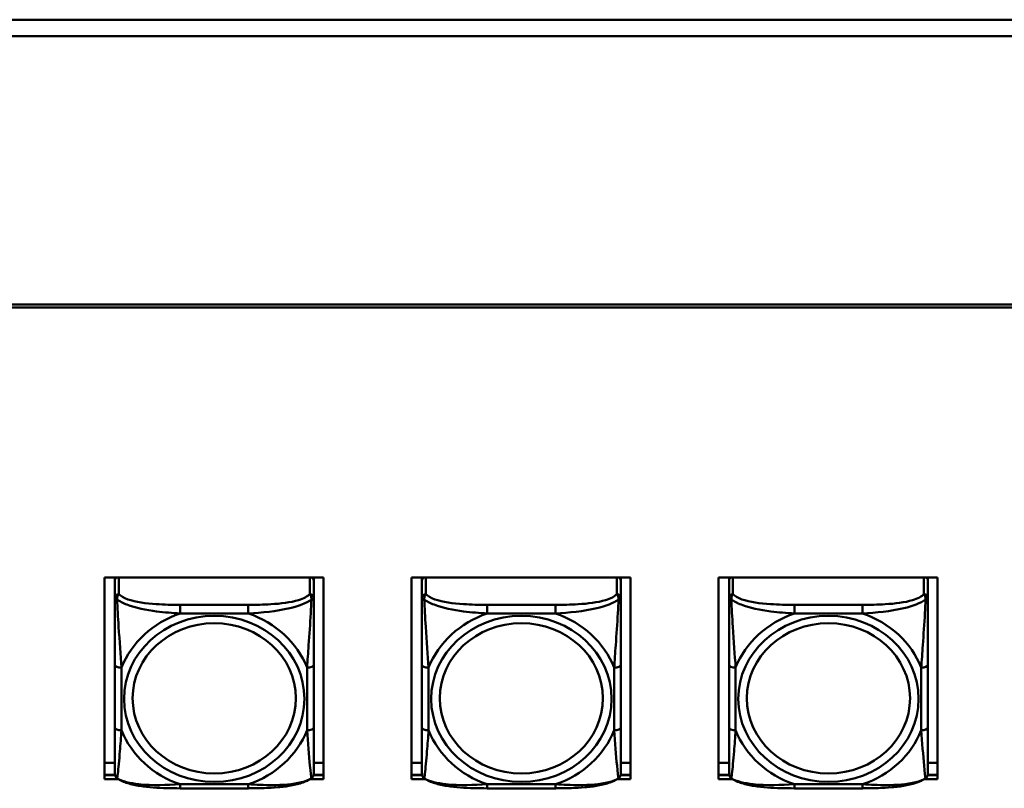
# Model space of a CAD drawing. Header units: inches. Extents: x 2.9 to 75, y -2.3 to 43.7.
# Tile 69 of 155: x 41.7 to 44.7, y 18.6 to 20.9. Entities that reach past the tile are written whole.
import ezdxf

# ---------------------------------------------------------------- set-up
doc = ezdxf.new("R2010")
doc.units = ezdxf.units.IN
doc.header["$MEASUREMENT"] = 0
doc.layers.add('Visible Edges(ROSSANSI)', color=7, linetype='Continuous', lineweight=50)
doc.layers.add('Visible Tangent Edges(ROSSANSI)', color=7, linetype='Continuous', lineweight=50)

msp = doc.modelspace()

# ---------------------------------------------------------------- linework, layer by layer
at = {"layer": 'Visible Edges(ROSSANSI)'}
for p, q in [((67.1024, 20.8532), (34.996, 20.8532)), ((67.1024, 20.8044), (34.996, 20.8044)), ((35.8642, 20.0063), (53.2403, 20.0063)), ((53.2293, 19.9979), (35.8742, 19.9979)), ((41.9842, 19.1958), (42.6348, 19.1958)), ((41.9842, 18.5967), (41.9842, 19.1958)), ((42.0152, 19.1958), (42.0152, 19.1919)), ((42.0152, 19.1864), (42.0152, 19.1919)), ((42.0152, 19.1864), (42.0152, 19.1353)), ((42.6058, 19.1919), (42.6058, 19.1958)), ((42.6058, 19.1919), (42.6058, 19.1864)), ((42.6058, 19.1353), (42.6058, 19.1864)), ((42.6348, 19.1958), (42.6348, 18.5967)), ((42.8962, 19.1958), (43.5468, 19.1958)), ((42.8962, 18.5967), (42.8962, 19.1958)), ((42.9272, 19.1958), (42.9272, 19.1919)), ((42.9272, 19.1864), (42.9272, 19.1919)), ((42.9272, 19.1864), (42.9272, 19.1353)), ((43.5178, 19.1919), (43.5178, 19.1958)), ((43.5178, 19.1919), (43.5178, 19.1864)), ((43.5178, 19.1353), (43.5178, 19.1864)), ((43.5468, 19.1958), (43.5468, 18.5967)), ((43.8082, 19.1958), (44.4588, 19.1958)), ((43.8082, 18.5967), (43.8082, 19.1958)), ((43.8392, 19.1958), (43.8392, 19.1919)), ((43.8392, 19.1864), (43.8392, 19.1919)), ((43.8392, 19.1864), (43.8392, 19.1353)), ((44.4298, 19.1919), (44.4298, 19.1958)), ((44.4298, 19.1919), (44.4298, 19.1864)), ((44.4298, 19.1353), (44.4298, 19.1864)), ((44.4588, 19.1958), (44.4588, 18.5967)), ((42.0152, 18.9356), (42.0152, 18.7494)), ((42.6058, 18.7494), (42.6058, 18.9356)), ((42.9272, 18.9356), (42.9272, 18.7494)), ((43.5178, 18.7494), (43.5178, 18.9356)), ((43.8392, 18.9356), (43.8392, 18.7494)), ((44.4298, 18.7494), (44.4298, 18.9356)), ((41.9842, 18.6447), (42.0152, 18.6447)), ((42.6058, 18.6447), (42.6348, 18.6447)), ((42.8962, 18.6447), (42.9272, 18.6447)), ((43.5178, 18.6447), (43.5468, 18.6447)), ((43.8082, 18.6447), (43.8392, 18.6447)), ((44.4298, 18.6447), (44.4588, 18.6447)), ((41.9842, 18.6088), (42.0156, 18.6088)), ((42.0157, 18.6084), (41.9842, 18.6084)), ((42.6348, 18.6084), (42.6053, 18.6084)), ((42.6054, 18.6088), (42.6348, 18.6088)), ((42.8962, 18.6088), (42.9276, 18.6088)), ((42.9277, 18.6084), (42.8962, 18.6084)), ((43.5468, 18.6084), (43.5173, 18.6084)), ((43.5174, 18.6088), (43.5468, 18.6088)), ((43.8082, 18.6088), (43.8396, 18.6088)), ((43.8397, 18.6084), (43.8082, 18.6084)), ((44.4588, 18.6084), (44.4293, 18.6084)), ((44.4294, 18.6088), (44.4588, 18.6088)), ((42.0248, 18.5967), (41.9842, 18.5967)), ((42.4116, 18.569), (42.2093, 18.569)), ((42.6348, 18.5967), (42.5962, 18.5967)), ((42.9368, 18.5967), (42.8962, 18.5967)), ((43.3236, 18.569), (43.1213, 18.569)), ((43.5468, 18.5967), (43.5082, 18.5967)), ((43.8488, 18.5967), (43.8082, 18.5967)), ((44.2356, 18.569), (44.0333, 18.569)), ((44.4588, 18.5967), (44.4202, 18.5967))]:
    msp.add_line(p, q, dxfattribs=at)
for centre, start, end in [((42.0349, 18.6129), 180, 198.3045), ((42.5861, 18.6129), 341.6955, 0), ((42.9469, 18.6129), 180, 198.3045), ((43.4981, 18.6129), 341.6955, 0), ((43.8589, 18.6129), 180, 198.3045), ((44.4101, 18.6129), 341.6955, 0)]:
    msp.add_arc(centre, 0.0197, start, end, dxfattribs=at)
for centre, major_axis, start_param, end_param in [((42.0211, 19.1919), (-0.00591, 0), 5.481431, 6.283185), ((42.027, 19.1864), (-0.0118, 0), 5.249292, 6.283185), ((42.594, 19.1864), (0.0118, 0), 0, 1.033893), ((42.5999, 19.1919), (0.00591, 0), 0, 0.801755), ((42.9331, 19.1919), (-0.00591, 0), 5.481431, 6.283185), ((42.939, 19.1864), (-0.0118, 0), 5.249292, 6.283185), ((43.506, 19.1864), (0.0118, 0), 0, 1.033893), ((43.5119, 19.1919), (0.00591, 0), 0, 0.801755), ((43.8451, 19.1919), (-0.00591, 0), 5.481431, 6.283185), ((43.851, 19.1864), (-0.0118, 0), 5.249292, 6.283185), ((44.418, 19.1864), (0.0118, 0), 0, 1.033893), ((44.4239, 19.1919), (0.00591, 0), 0, 0.801755)]:
    msp.add_ellipse(centre, major_axis=major_axis, ratio=0.920845, start_param=start_param, end_param=end_param, dxfattribs=at)
for points, knots in [([(42.0152, 19.1353), (42.0152, 19.1229), (42.0152, 19.1052), (42.0152, 19.0866), (42.0152, 19.058), (42.0152, 19.0277), (42.0152, 18.9992), (42.0152, 18.9775), (42.0152, 18.9563), (42.0152, 18.9356)], [-0.7968224, -0.7968224, -0.7968224, -0.7968224, -0.6514613, -0.6514613, -0.6514613, -0.427691, -0.427691, -0.427691, -0.2569517, -0.2569517, -0.2569517, -0.2569517]), ([(42.6058, 18.9356), (42.6058, 18.9574), (42.6058, 18.9799), (42.6058, 19.0029), (42.6058, 19.0332), (42.6058, 19.0657), (42.6058, 19.0953), (42.6058, 19.1106), (42.6058, 19.1248), (42.6058, 19.1353)], [0.2569537, 0.2569537, 0.2569537, 0.2569537, 0.4371919, 0.4371919, 0.4371919, 0.6739428, 0.6739428, 0.6739428, 0.7963818, 0.7963818, 0.7963818, 0.7963818]), ([(42.9272, 19.1353), (42.9272, 19.1229), (42.9272, 19.1052), (42.9272, 19.0866), (42.9272, 19.058), (42.9272, 19.0277), (42.9272, 18.9992), (42.9272, 18.9775), (42.9272, 18.9563), (42.9272, 18.9356)], [-0.7968224, -0.7968224, -0.7968224, -0.7968224, -0.6514613, -0.6514613, -0.6514613, -0.427691, -0.427691, -0.427691, -0.2569517, -0.2569517, -0.2569517, -0.2569517]), ([(43.5178, 18.9356), (43.5178, 18.9574), (43.5178, 18.9799), (43.5178, 19.0029), (43.5178, 19.0332), (43.5178, 19.0657), (43.5178, 19.0953), (43.5178, 19.1106), (43.5178, 19.1248), (43.5178, 19.1353)], [0.2569537, 0.2569537, 0.2569537, 0.2569537, 0.4371919, 0.4371919, 0.4371919, 0.6739428, 0.6739428, 0.6739428, 0.7963818, 0.7963818, 0.7963818, 0.7963818]), ([(43.8392, 19.1353), (43.8392, 19.1229), (43.8392, 19.1052), (43.8392, 19.0866), (43.8392, 19.058), (43.8392, 19.0277), (43.8392, 18.9992), (43.8392, 18.9775), (43.8392, 18.9563), (43.8392, 18.9356)], [-0.7968224, -0.7968224, -0.7968224, -0.7968224, -0.6514613, -0.6514613, -0.6514613, -0.427691, -0.427691, -0.427691, -0.2569517, -0.2569517, -0.2569517, -0.2569517]), ([(44.4298, 18.9356), (44.4298, 18.9574), (44.4298, 18.9799), (44.4298, 19.0029), (44.4298, 19.0332), (44.4298, 19.0657), (44.4298, 19.0953), (44.4298, 19.1106), (44.4298, 19.1248), (44.4298, 19.1353)], [0.2569537, 0.2569537, 0.2569537, 0.2569537, 0.4371919, 0.4371919, 0.4371919, 0.6739428, 0.6739428, 0.6739428, 0.7963818, 0.7963818, 0.7963818, 0.7963818]), ([(42.0152, 18.7494), (42.0152, 18.7276), (42.0152, 18.7058), (42.0152, 18.6859), (42.0152, 18.6596), (42.0152, 18.6353), (42.0152, 18.622), (42.0152, 18.6163), (42.0152, 18.6129), (42.0152, 18.6129)], [0.2569537, 0.2569537, 0.2569537, 0.2569537, 0.4371919, 0.4371919, 0.4371919, 0.6739428, 0.6739428, 0.6739428, 0.7768895, 0.7768895, 0.7768895, 0.7768895]), ([(42.6058, 18.6129), (42.6058, 18.6129), (42.6058, 18.618), (42.6058, 18.6262), (42.6058, 18.6407), (42.6058, 18.664), (42.6058, 18.6891), (42.6058, 18.7082), (42.6058, 18.7287), (42.6058, 18.7494)], [-0.7772577, -0.7772577, -0.7772577, -0.7772577, -0.6514613, -0.6514613, -0.6514613, -0.427691, -0.427691, -0.427691, -0.2569517, -0.2569517, -0.2569517, -0.2569517]), ([(42.9272, 18.7494), (42.9272, 18.7276), (42.9272, 18.7058), (42.9272, 18.6859), (42.9272, 18.6596), (42.9272, 18.6353), (42.9272, 18.622), (42.9272, 18.6163), (42.9272, 18.6129), (42.9272, 18.6129)], [0.2569537, 0.2569537, 0.2569537, 0.2569537, 0.4371919, 0.4371919, 0.4371919, 0.6739428, 0.6739428, 0.6739428, 0.7768895, 0.7768895, 0.7768895, 0.7768895]), ([(43.5178, 18.6129), (43.5178, 18.6129), (43.5178, 18.618), (43.5178, 18.6262), (43.5178, 18.6407), (43.5178, 18.664), (43.5178, 18.6891), (43.5178, 18.7082), (43.5178, 18.7287), (43.5178, 18.7494)], [-0.7772577, -0.7772577, -0.7772577, -0.7772577, -0.6514613, -0.6514613, -0.6514613, -0.427691, -0.427691, -0.427691, -0.2569517, -0.2569517, -0.2569517, -0.2569517]), ([(43.8392, 18.7494), (43.8392, 18.7276), (43.8392, 18.7058), (43.8392, 18.6859), (43.8392, 18.6596), (43.8392, 18.6353), (43.8392, 18.622), (43.8392, 18.6163), (43.8392, 18.6129), (43.8392, 18.6129)], [0.2569537, 0.2569537, 0.2569537, 0.2569537, 0.4371919, 0.4371919, 0.4371919, 0.6739428, 0.6739428, 0.6739428, 0.7768895, 0.7768895, 0.7768895, 0.7768895]), ([(44.4298, 18.6129), (44.4298, 18.6129), (44.4298, 18.618), (44.4298, 18.6262), (44.4298, 18.6407), (44.4298, 18.664), (44.4298, 18.6891), (44.4298, 18.7082), (44.4298, 18.7287), (44.4298, 18.7494)], [-0.7772577, -0.7772577, -0.7772577, -0.7772577, -0.6514613, -0.6514613, -0.6514613, -0.427691, -0.427691, -0.427691, -0.2569517, -0.2569517, -0.2569517, -0.2569517]), ([(42.0222, 18.5985), (42.0215, 18.5989), (42.021, 18.5994), (42.0199, 18.6005), (42.0194, 18.601), (42.0185, 18.6021), (42.0181, 18.6027), (42.0174, 18.6038), (42.0171, 18.6044), (42.0166, 18.6056), (42.0164, 18.6061), (42.0162, 18.6067)], [0.00778279, 0.00778279, 0.00778279, 0.00778279, 0.01268581, 0.01268581, 0.01758884, 0.01758884, 0.02249186, 0.02249186, 0.02739489, 0.02739489, 0.03229791, 0.03229791, 0.03229791, 0.03229791]), ([(42.2093, 18.569), (42.1962, 18.569), (42.1828, 18.5692), (42.1561, 18.5699), (42.1427, 18.5705), (42.1162, 18.5725), (42.103, 18.5739), (42.0773, 18.578), (42.0649, 18.5807), (42.0418, 18.5878), (42.0313, 18.5921), (42.0222, 18.5985)], [0.2569517, 0.2569517, 0.2569517, 0.2569517, 0.3566171, 0.3566171, 0.4562825, 0.4562825, 0.5559479, 0.5559479, 0.6556133, 0.6556133, 0.7552787, 0.7552787, 0.7552787, 0.7552787]), ([(42.5988, 18.5985), (42.5915, 18.5933), (42.5831, 18.5895), (42.5628, 18.5824), (42.5507, 18.5795), (42.5253, 18.5749), (42.5121, 18.5733), (42.4857, 18.5709), (42.4724, 18.5702), (42.4457, 18.5693), (42.4323, 18.5691), (42.4166, 18.569), (42.4141, 18.569), (42.4116, 18.569)], [-0.7548595, -0.7548595, -0.7548595, -0.7548595, -0.6739618, -0.6739618, -0.5743807, -0.5743807, -0.4747996, -0.4747996, -0.3752184, -0.3752184, -0.2756373, -0.2756373, -0.2569537, -0.2569537, -0.2569537, -0.2569537]), ([(42.5988, 18.5985), (42.5994, 18.5989), (42.6, 18.5994), (42.6011, 18.6005), (42.6016, 18.601), (42.6025, 18.6021), (42.6029, 18.6027), (42.6036, 18.6038), (42.6039, 18.6044), (42.6044, 18.6056), (42.6046, 18.6061), (42.6048, 18.6067)], [0.00778279, 0.00778279, 0.00778279, 0.00778279, 0.01268581, 0.01268581, 0.01758884, 0.01758884, 0.02249186, 0.02249186, 0.02739489, 0.02739489, 0.03229791, 0.03229791, 0.03229791, 0.03229791]), ([(42.9342, 18.5985), (42.9335, 18.5989), (42.933, 18.5994), (42.9319, 18.6005), (42.9314, 18.601), (42.9305, 18.6021), (42.9301, 18.6027), (42.9294, 18.6038), (42.9291, 18.6044), (42.9286, 18.6056), (42.9284, 18.6061), (42.9282, 18.6067)], [0.00778279, 0.00778279, 0.00778279, 0.00778279, 0.01268581, 0.01268581, 0.01758884, 0.01758884, 0.02249186, 0.02249186, 0.02739489, 0.02739489, 0.03229791, 0.03229791, 0.03229791, 0.03229791]), ([(43.1213, 18.569), (43.1082, 18.569), (43.0948, 18.5692), (43.0681, 18.5699), (43.0547, 18.5705), (43.0282, 18.5725), (43.015, 18.5739), (42.9893, 18.578), (42.9769, 18.5807), (42.9538, 18.5878), (42.9433, 18.5921), (42.9342, 18.5985)], [0.2569517, 0.2569517, 0.2569517, 0.2569517, 0.3566171, 0.3566171, 0.4562825, 0.4562825, 0.5559479, 0.5559479, 0.6556133, 0.6556133, 0.7552787, 0.7552787, 0.7552787, 0.7552787]), ([(43.5108, 18.5985), (43.5035, 18.5933), (43.4951, 18.5895), (43.4748, 18.5824), (43.4627, 18.5795), (43.4373, 18.5749), (43.4241, 18.5733), (43.3977, 18.5709), (43.3844, 18.5702), (43.3577, 18.5693), (43.3443, 18.5691), (43.3286, 18.569), (43.3261, 18.569), (43.3236, 18.569)], [-0.7548595, -0.7548595, -0.7548595, -0.7548595, -0.6739618, -0.6739618, -0.5743807, -0.5743807, -0.4747996, -0.4747996, -0.3752184, -0.3752184, -0.2756373, -0.2756373, -0.2569537, -0.2569537, -0.2569537, -0.2569537]), ([(43.5108, 18.5985), (43.5114, 18.5989), (43.512, 18.5994), (43.5131, 18.6005), (43.5136, 18.601), (43.5145, 18.6021), (43.5149, 18.6027), (43.5156, 18.6038), (43.5159, 18.6044), (43.5164, 18.6056), (43.5166, 18.6061), (43.5168, 18.6067)], [0.00778279, 0.00778279, 0.00778279, 0.00778279, 0.01268581, 0.01268581, 0.01758884, 0.01758884, 0.02249186, 0.02249186, 0.02739489, 0.02739489, 0.03229791, 0.03229791, 0.03229791, 0.03229791]), ([(43.8462, 18.5985), (43.8455, 18.5989), (43.845, 18.5994), (43.8439, 18.6005), (43.8434, 18.601), (43.8425, 18.6021), (43.8421, 18.6027), (43.8414, 18.6038), (43.8411, 18.6044), (43.8406, 18.6056), (43.8404, 18.6061), (43.8402, 18.6067)], [0.00778279, 0.00778279, 0.00778279, 0.00778279, 0.01268581, 0.01268581, 0.01758884, 0.01758884, 0.02249186, 0.02249186, 0.02739489, 0.02739489, 0.03229791, 0.03229791, 0.03229791, 0.03229791]), ([(44.0333, 18.569), (44.0202, 18.569), (44.0068, 18.5692), (43.9801, 18.5699), (43.9667, 18.5705), (43.9402, 18.5725), (43.927, 18.5739), (43.9013, 18.578), (43.8889, 18.5807), (43.8658, 18.5878), (43.8553, 18.5921), (43.8462, 18.5985)], [0.2569517, 0.2569517, 0.2569517, 0.2569517, 0.3566171, 0.3566171, 0.4562825, 0.4562825, 0.5559479, 0.5559479, 0.6556133, 0.6556133, 0.7552787, 0.7552787, 0.7552787, 0.7552787]), ([(44.4228, 18.5985), (44.4155, 18.5933), (44.4071, 18.5895), (44.3868, 18.5824), (44.3747, 18.5795), (44.3493, 18.5749), (44.3361, 18.5733), (44.3097, 18.5709), (44.2964, 18.5702), (44.2697, 18.5693), (44.2563, 18.5691), (44.2406, 18.569), (44.2381, 18.569), (44.2356, 18.569)], [-0.7548595, -0.7548595, -0.7548595, -0.7548595, -0.6739618, -0.6739618, -0.5743807, -0.5743807, -0.4747996, -0.4747996, -0.3752184, -0.3752184, -0.2756373, -0.2756373, -0.2569537, -0.2569537, -0.2569537, -0.2569537]), ([(44.4228, 18.5985), (44.4234, 18.5989), (44.424, 18.5994), (44.4251, 18.6005), (44.4256, 18.601), (44.4265, 18.6021), (44.4269, 18.6027), (44.4276, 18.6038), (44.4279, 18.6044), (44.4284, 18.6056), (44.4286, 18.6061), (44.4288, 18.6067)], [0.00778279, 0.00778279, 0.00778279, 0.00778279, 0.01268581, 0.01268581, 0.01758884, 0.01758884, 0.02249186, 0.02249186, 0.02739489, 0.02739489, 0.03229791, 0.03229791, 0.03229791, 0.03229791])]:
    msp.add_open_spline(points, degree=3, knots=knots, dxfattribs=at)
at = {"layer": 'Visible Tangent Edges(ROSSANSI)'}
for p, q in [((42.027, 19.1462), (42.027, 19.1958)), ((42.594, 19.1958), (42.594, 19.1462)), ((42.939, 19.1462), (42.939, 19.1958)), ((43.506, 19.1958), (43.506, 19.1462)), ((43.851, 19.1462), (43.851, 19.1958)), ((44.418, 19.1958), (44.418, 19.1462)), ((42.2093, 19.1144), (42.2093, 19.0886)), ((42.4116, 19.1144), (42.2093, 19.1144)), ((42.4116, 19.1144), (42.4116, 19.0886)), ((43.1213, 19.1144), (43.1213, 19.0886)), ((43.3236, 19.1144), (43.1213, 19.1144)), ((43.3236, 19.1144), (43.3236, 19.0886)), ((44.0333, 19.1144), (44.0333, 19.0886)), ((44.2356, 19.1144), (44.0333, 19.1144)), ((44.2356, 19.1144), (44.2356, 19.0886)), ((42.2093, 19.0886), (42.4116, 19.0886)), ((43.1213, 19.0886), (43.3236, 19.0886)), ((44.0333, 19.0886), (44.2356, 19.0886)), ((42.0349, 18.7417), (42.0349, 18.928)), ((42.5861, 18.928), (42.5861, 18.7417)), ((42.9469, 18.7417), (42.9469, 18.928)), ((43.4981, 18.928), (43.4981, 18.7417)), ((43.8589, 18.7417), (43.8589, 18.928)), ((44.4101, 18.928), (44.4101, 18.7417)), ((42.4116, 18.5811), (42.2093, 18.5811)), ((42.2093, 18.569), (42.2093, 18.5811)), ((42.4116, 18.569), (42.4116, 18.5811)), ((43.3236, 18.5811), (43.1213, 18.5811)), ((43.1213, 18.569), (43.1213, 18.5811)), ((43.3236, 18.569), (43.3236, 18.5811)), ((44.2356, 18.5811), (44.0333, 18.5811)), ((44.0333, 18.569), (44.0333, 18.5811)), ((44.2356, 18.569), (44.2356, 18.5811))]:
    msp.add_line(p, q, dxfattribs=at)
for centre, major_axis, ratio, start_param, end_param in [((42.027, 19.1353), (-0.0118, 0), 0.920845, 4.712389, 6.283185), ((42.594, 19.1353), (0.0118, 0), 0.920845, 0, 1.570796), ((42.939, 19.1353), (-0.0118, 0), 0.920845, 4.712389, 6.283185), ((43.506, 19.1353), (0.0118, 0), 0.920845, 0, 1.570796), ((43.851, 19.1353), (-0.0118, 0), 0.920845, 4.712389, 6.283185), ((44.418, 19.1353), (0.0118, 0), 0.920845, 0, 1.570796), ((42.3105, 18.8348), (-0.2936, 0), 0.920845, 5.064156, 5.931419), ((42.3105, 18.8348), (0.2936, 0), 0.920845, 0.351767, 1.21903), ((43.2225, 18.8348), (-0.2936, 0), 0.920845, 5.064156, 5.931419), ((43.2225, 18.8348), (0.2936, 0), 0.920845, 0.351767, 1.21903), ((44.1345, 18.8348), (-0.2936, 0), 0.920845, 5.064156, 5.931419), ((44.1345, 18.8348), (0.2936, 0), 0.920845, 0.351767, 1.21903), ((42.0349, 18.9356), (-0.0197, 0), 0.389928, 0, 1.570796), ((42.5861, 18.9356), (0.0197, 0), 0.389928, 4.712389, 6.283185), ((42.9469, 18.9356), (-0.0197, 0), 0.389928, 0, 1.570796), ((43.4981, 18.9356), (0.0197, 0), 0.389928, 4.712389, 6.283185), ((43.8589, 18.9356), (-0.0197, 0), 0.389928, 0, 1.570796), ((44.4101, 18.9356), (0.0197, 0), 0.389928, 4.712389, 6.283185), ((42.0349, 18.7494), (-0.0197, 0), 0.389928, 0, 1.570796), ((42.5861, 18.7494), (0.0197, 0), 0.389928, 4.712389, 6.283185), ((42.9469, 18.7494), (-0.0197, 0), 0.389928, 0, 1.570796), ((43.4981, 18.7494), (0.0197, 0), 0.389928, 4.712389, 6.283185), ((43.8589, 18.7494), (-0.0197, 0), 0.389928, 0, 1.570796), ((44.4101, 18.7494), (0.0197, 0), 0.389928, 4.712389, 6.283185), ((42.3105, 18.8348), (-0.2936, 0), 0.920845, 0.351767, 1.21903), ((42.3105, 18.8348), (0.2936, 0), 0.920845, 5.064156, 5.931419), ((43.2225, 18.8348), (-0.2936, 0), 0.920845, 0.351767, 1.21903), ((43.2225, 18.8348), (0.2936, 0), 0.920845, 5.064156, 5.931419), ((44.1345, 18.8348), (-0.2936, 0), 0.920845, 0.351767, 1.21903), ((44.1345, 18.8348), (0.2936, 0), 0.920845, 5.064156, 5.931419)]:
    msp.add_ellipse(centre, major_axis=major_axis, ratio=ratio, start_param=start_param, end_param=end_param, dxfattribs=at)
for centre, major_axis in [((42.3105, 18.8348), (-0.2678, 0)), ((43.2225, 18.8348), (-0.2678, 0)), ((44.1345, 18.8348), (-0.2678, 0)), ((42.3105, 18.8365), (-0.2424, 0)), ((43.2225, 18.8365), (-0.2424, 0)), ((44.1345, 18.8365), (-0.2424, 0))]:
    msp.add_ellipse(centre, major_axis=major_axis, ratio=0.920845, dxfattribs=at)
for points, knots in [([(42.0152, 19.1353), (42.0152, 19.1352), (42.0153, 19.1351), (42.0155, 19.1349), (42.0157, 19.1347), (42.0161, 19.1344), (42.0163, 19.1342), (42.0166, 19.134), (42.0167, 19.1339), (42.0171, 19.1336), (42.0174, 19.1333), (42.0184, 19.1327), (42.019, 19.1322), (42.0205, 19.1311), (42.0212, 19.1306), (42.0221, 19.13)], [-0.0532704, -0.0532704, -0.0532704, -0.0532704, -0.04377373, -0.04377373, -0.03521335, -0.03521335, -0.02986312, -0.02986312, -0.02651922, -0.02651922, -0.01983142, -0.01983142, -0.00913095, -0.00913095, 0.00023197, 0.00023197, 0.00023197, 0.00023197]), ([(42.0221, 19.13), (42.0221, 19.1314), (42.0221, 19.1326), (42.0223, 19.1352), (42.0225, 19.1365), (42.023, 19.1384), (42.0232, 19.1391), (42.0235, 19.1401), (42.0236, 19.1405), (42.0239, 19.1413), (42.0241, 19.1418), (42.0247, 19.143), (42.0251, 19.1437), (42.026, 19.145), (42.0265, 19.1456), (42.027, 19.1462)], [-0.00023197, -0.00023197, -0.00023197, -0.00023197, 0.00913095, 0.00913095, 0.01983142, 0.01983142, 0.02651922, 0.02651922, 0.02986312, 0.02986312, 0.03521335, 0.03521335, 0.04377373, 0.04377373, 0.0532704, 0.0532704, 0.0532704, 0.0532704]), ([(42.0221, 19.13), (42.0297, 19.1245), (42.0397, 19.1193), (42.0768, 19.1053), (42.1085, 19.099), (42.1627, 19.0918), (42.186, 19.0898), (42.2093, 19.0886)], [-0.7478145, -0.7478145, -0.7478145, -0.7478145, -0.6493253, -0.6493253, -0.427691, -0.427691, -0.2569537, -0.2569537, -0.2569537, -0.2569537]), ([(42.0349, 18.928), (42.0325, 18.9652), (42.0292, 19.0053), (42.0246, 19.0771), (42.023, 19.1068), (42.0221, 19.13)], [0.2569517, 0.2569517, 0.2569517, 0.2569517, 0.5559983, 0.5559983, 0.7482818, 0.7482818, 0.7482818, 0.7482818]), ([(42.2093, 19.1144), (42.1857, 19.1144), (42.1617, 19.1148), (42.1383, 19.1163), (42.1076, 19.1183), (42.0768, 19.1224), (42.0535, 19.1306), (42.0415, 19.1348), (42.0319, 19.1401), (42.027, 19.1462)], [0.2569537, 0.2569537, 0.2569537, 0.2569537, 0.4371919, 0.4371919, 0.4371919, 0.6739428, 0.6739428, 0.6739428, 0.7963818, 0.7963818, 0.7963818, 0.7963818]), ([(42.594, 19.1462), (42.5882, 19.139), (42.5757, 19.1329), (42.5605, 19.1283), (42.5371, 19.1213), (42.508, 19.1178), (42.4789, 19.1161), (42.4567, 19.1147), (42.4341, 19.1144), (42.4116, 19.1144)], [-0.7968224, -0.7968224, -0.7968224, -0.7968224, -0.6514613, -0.6514613, -0.6514613, -0.427691, -0.427691, -0.427691, -0.2569517, -0.2569517, -0.2569517, -0.2569517]), ([(42.4116, 19.0886), (42.4521, 19.0908), (42.4945, 19.0949), (42.5601, 19.1105), (42.5846, 19.1192), (42.5989, 19.13)], [0.2569517, 0.2569517, 0.2569517, 0.2569517, 0.5559983, 0.5559983, 0.7482818, 0.7482818, 0.7482818, 0.7482818]), ([(42.5989, 19.13), (42.5984, 19.1179), (42.5978, 19.1041), (42.5953, 19.0582), (42.593, 19.0249), (42.5891, 18.9713), (42.5875, 18.9494), (42.5861, 18.928)], [-0.7478145, -0.7478145, -0.7478145, -0.7478145, -0.6493253, -0.6493253, -0.427691, -0.427691, -0.2569537, -0.2569537, -0.2569537, -0.2569537]), ([(42.594, 19.1462), (42.5945, 19.1456), (42.595, 19.145), (42.5959, 19.1437), (42.5963, 19.143), (42.5968, 19.1418), (42.5971, 19.1413), (42.5974, 19.1405), (42.5975, 19.1401), (42.5978, 19.1391), (42.598, 19.1384), (42.5985, 19.1365), (42.5987, 19.1352), (42.5989, 19.1326), (42.5989, 19.1314), (42.5989, 19.13)], [-0.0532704, -0.0532704, -0.0532704, -0.0532704, -0.04377373, -0.04377373, -0.03521335, -0.03521335, -0.02986312, -0.02986312, -0.02651922, -0.02651922, -0.01983142, -0.01983142, -0.00913095, -0.00913095, 0.00023197, 0.00023197, 0.00023197, 0.00023197]), ([(42.5989, 19.13), (42.5998, 19.1306), (42.6005, 19.1311), (42.602, 19.1322), (42.6026, 19.1327), (42.6035, 19.1333), (42.6039, 19.1336), (42.6043, 19.1339), (42.6044, 19.134), (42.6047, 19.1342), (42.6049, 19.1344), (42.6053, 19.1347), (42.6054, 19.1349), (42.6057, 19.1351), (42.6058, 19.1352), (42.6058, 19.1353)], [-0.00023197, -0.00023197, -0.00023197, -0.00023197, 0.00913095, 0.00913095, 0.01983142, 0.01983142, 0.02651922, 0.02651922, 0.02986312, 0.02986312, 0.03521335, 0.03521335, 0.04377373, 0.04377373, 0.0532704, 0.0532704, 0.0532704, 0.0532704]), ([(42.9272, 19.1353), (42.9272, 19.1352), (42.9273, 19.1351), (42.9275, 19.1349), (42.9277, 19.1347), (42.9281, 19.1344), (42.9283, 19.1342), (42.9286, 19.134), (42.9287, 19.1339), (42.9291, 19.1336), (42.9294, 19.1333), (42.9304, 19.1327), (42.931, 19.1322), (42.9325, 19.1311), (42.9332, 19.1306), (42.9341, 19.13)], [-0.0532704, -0.0532704, -0.0532704, -0.0532704, -0.04377373, -0.04377373, -0.03521335, -0.03521335, -0.02986312, -0.02986312, -0.02651922, -0.02651922, -0.01983142, -0.01983142, -0.00913095, -0.00913095, 0.00023197, 0.00023197, 0.00023197, 0.00023197]), ([(42.9341, 19.13), (42.9341, 19.1314), (42.9341, 19.1326), (42.9343, 19.1352), (42.9345, 19.1365), (42.935, 19.1384), (42.9352, 19.1391), (42.9355, 19.1401), (42.9356, 19.1405), (42.9359, 19.1413), (42.9361, 19.1418), (42.9367, 19.143), (42.9371, 19.1437), (42.938, 19.145), (42.9385, 19.1456), (42.939, 19.1462)], [-0.00023197, -0.00023197, -0.00023197, -0.00023197, 0.00913095, 0.00913095, 0.01983142, 0.01983142, 0.02651922, 0.02651922, 0.02986312, 0.02986312, 0.03521335, 0.03521335, 0.04377373, 0.04377373, 0.0532704, 0.0532704, 0.0532704, 0.0532704]), ([(42.9341, 19.13), (42.9417, 19.1245), (42.9517, 19.1193), (42.9888, 19.1053), (43.0205, 19.099), (43.0747, 19.0918), (43.098, 19.0898), (43.1213, 19.0886)], [-0.7478145, -0.7478145, -0.7478145, -0.7478145, -0.6493253, -0.6493253, -0.427691, -0.427691, -0.2569537, -0.2569537, -0.2569537, -0.2569537]), ([(42.9469, 18.928), (42.9445, 18.9652), (42.9412, 19.0053), (42.9366, 19.0771), (42.935, 19.1068), (42.9341, 19.13)], [0.2569517, 0.2569517, 0.2569517, 0.2569517, 0.5559983, 0.5559983, 0.7482818, 0.7482818, 0.7482818, 0.7482818]), ([(43.1213, 19.1144), (43.0977, 19.1144), (43.0737, 19.1148), (43.0503, 19.1163), (43.0196, 19.1183), (42.9888, 19.1224), (42.9655, 19.1306), (42.9535, 19.1348), (42.9439, 19.1401), (42.939, 19.1462)], [0.2569537, 0.2569537, 0.2569537, 0.2569537, 0.4371919, 0.4371919, 0.4371919, 0.6739428, 0.6739428, 0.6739428, 0.7963818, 0.7963818, 0.7963818, 0.7963818]), ([(43.506, 19.1462), (43.5002, 19.139), (43.4877, 19.1329), (43.4725, 19.1283), (43.4491, 19.1213), (43.42, 19.1178), (43.3909, 19.1161), (43.3687, 19.1147), (43.3461, 19.1144), (43.3236, 19.1144)], [-0.7968224, -0.7968224, -0.7968224, -0.7968224, -0.6514613, -0.6514613, -0.6514613, -0.427691, -0.427691, -0.427691, -0.2569517, -0.2569517, -0.2569517, -0.2569517]), ([(43.3236, 19.0886), (43.3641, 19.0908), (43.4065, 19.0949), (43.4721, 19.1105), (43.4966, 19.1192), (43.5109, 19.13)], [0.2569517, 0.2569517, 0.2569517, 0.2569517, 0.5559983, 0.5559983, 0.7482818, 0.7482818, 0.7482818, 0.7482818]), ([(43.5109, 19.13), (43.5104, 19.1179), (43.5098, 19.1041), (43.5073, 19.0582), (43.505, 19.0249), (43.5011, 18.9713), (43.4995, 18.9494), (43.4981, 18.928)], [-0.7478145, -0.7478145, -0.7478145, -0.7478145, -0.6493253, -0.6493253, -0.427691, -0.427691, -0.2569537, -0.2569537, -0.2569537, -0.2569537]), ([(43.506, 19.1462), (43.5065, 19.1456), (43.507, 19.145), (43.5079, 19.1437), (43.5083, 19.143), (43.5088, 19.1418), (43.5091, 19.1413), (43.5094, 19.1405), (43.5095, 19.1401), (43.5098, 19.1391), (43.51, 19.1384), (43.5105, 19.1365), (43.5107, 19.1352), (43.5109, 19.1326), (43.5109, 19.1314), (43.5109, 19.13)], [-0.0532704, -0.0532704, -0.0532704, -0.0532704, -0.04377373, -0.04377373, -0.03521335, -0.03521335, -0.02986312, -0.02986312, -0.02651922, -0.02651922, -0.01983142, -0.01983142, -0.00913095, -0.00913095, 0.00023197, 0.00023197, 0.00023197, 0.00023197]), ([(43.5109, 19.13), (43.5118, 19.1306), (43.5125, 19.1311), (43.514, 19.1322), (43.5146, 19.1327), (43.5155, 19.1333), (43.5159, 19.1336), (43.5163, 19.1339), (43.5164, 19.134), (43.5167, 19.1342), (43.5169, 19.1344), (43.5173, 19.1347), (43.5174, 19.1349), (43.5177, 19.1351), (43.5178, 19.1352), (43.5178, 19.1353)], [-0.00023197, -0.00023197, -0.00023197, -0.00023197, 0.00913095, 0.00913095, 0.01983142, 0.01983142, 0.02651922, 0.02651922, 0.02986312, 0.02986312, 0.03521335, 0.03521335, 0.04377373, 0.04377373, 0.0532704, 0.0532704, 0.0532704, 0.0532704]), ([(43.8392, 19.1353), (43.8392, 19.1352), (43.8393, 19.1351), (43.8395, 19.1349), (43.8397, 19.1347), (43.8401, 19.1344), (43.8403, 19.1342), (43.8406, 19.134), (43.8407, 19.1339), (43.8411, 19.1336), (43.8414, 19.1333), (43.8424, 19.1327), (43.843, 19.1322), (43.8445, 19.1311), (43.8452, 19.1306), (43.8461, 19.13)], [-0.0532704, -0.0532704, -0.0532704, -0.0532704, -0.04377373, -0.04377373, -0.03521335, -0.03521335, -0.02986312, -0.02986312, -0.02651922, -0.02651922, -0.01983142, -0.01983142, -0.00913095, -0.00913095, 0.00023197, 0.00023197, 0.00023197, 0.00023197]), ([(43.8461, 19.13), (43.8461, 19.1314), (43.8461, 19.1326), (43.8463, 19.1352), (43.8465, 19.1365), (43.847, 19.1384), (43.8472, 19.1391), (43.8475, 19.1401), (43.8476, 19.1405), (43.8479, 19.1413), (43.8481, 19.1418), (43.8487, 19.143), (43.8491, 19.1437), (43.85, 19.145), (43.8505, 19.1456), (43.851, 19.1462)], [-0.00023197, -0.00023197, -0.00023197, -0.00023197, 0.00913095, 0.00913095, 0.01983142, 0.01983142, 0.02651922, 0.02651922, 0.02986312, 0.02986312, 0.03521335, 0.03521335, 0.04377373, 0.04377373, 0.0532704, 0.0532704, 0.0532704, 0.0532704]), ([(43.8461, 19.13), (43.8537, 19.1245), (43.8637, 19.1193), (43.9008, 19.1053), (43.9325, 19.099), (43.9867, 19.0918), (44.01, 19.0898), (44.0333, 19.0886)], [-0.7478145, -0.7478145, -0.7478145, -0.7478145, -0.6493253, -0.6493253, -0.427691, -0.427691, -0.2569537, -0.2569537, -0.2569537, -0.2569537]), ([(43.8589, 18.928), (43.8565, 18.9652), (43.8532, 19.0053), (43.8486, 19.0771), (43.847, 19.1068), (43.8461, 19.13)], [0.2569517, 0.2569517, 0.2569517, 0.2569517, 0.5559983, 0.5559983, 0.7482818, 0.7482818, 0.7482818, 0.7482818]), ([(44.0333, 19.1144), (44.0097, 19.1144), (43.9857, 19.1148), (43.9623, 19.1163), (43.9316, 19.1183), (43.9008, 19.1224), (43.8775, 19.1306), (43.8655, 19.1348), (43.8559, 19.1401), (43.851, 19.1462)], [0.2569537, 0.2569537, 0.2569537, 0.2569537, 0.4371919, 0.4371919, 0.4371919, 0.6739428, 0.6739428, 0.6739428, 0.7963818, 0.7963818, 0.7963818, 0.7963818]), ([(44.418, 19.1462), (44.4122, 19.139), (44.3997, 19.1329), (44.3845, 19.1283), (44.3611, 19.1213), (44.332, 19.1178), (44.3029, 19.1161), (44.2807, 19.1147), (44.2581, 19.1144), (44.2356, 19.1144)], [-0.7968224, -0.7968224, -0.7968224, -0.7968224, -0.6514613, -0.6514613, -0.6514613, -0.427691, -0.427691, -0.427691, -0.2569517, -0.2569517, -0.2569517, -0.2569517]), ([(44.2356, 19.0886), (44.2761, 19.0908), (44.3185, 19.0949), (44.3841, 19.1105), (44.4086, 19.1192), (44.4229, 19.13)], [0.2569517, 0.2569517, 0.2569517, 0.2569517, 0.5559983, 0.5559983, 0.7482818, 0.7482818, 0.7482818, 0.7482818]), ([(44.4229, 19.13), (44.4224, 19.1179), (44.4218, 19.1041), (44.4193, 19.0582), (44.417, 19.0249), (44.4131, 18.9713), (44.4115, 18.9494), (44.4101, 18.928)], [-0.7478145, -0.7478145, -0.7478145, -0.7478145, -0.6493253, -0.6493253, -0.427691, -0.427691, -0.2569537, -0.2569537, -0.2569537, -0.2569537]), ([(44.418, 19.1462), (44.4185, 19.1456), (44.419, 19.145), (44.4199, 19.1437), (44.4203, 19.143), (44.4208, 19.1418), (44.4211, 19.1413), (44.4214, 19.1405), (44.4215, 19.1401), (44.4218, 19.1391), (44.422, 19.1384), (44.4225, 19.1365), (44.4227, 19.1352), (44.4229, 19.1326), (44.4229, 19.1314), (44.4229, 19.13)], [-0.0532704, -0.0532704, -0.0532704, -0.0532704, -0.04377373, -0.04377373, -0.03521335, -0.03521335, -0.02986312, -0.02986312, -0.02651922, -0.02651922, -0.01983142, -0.01983142, -0.00913095, -0.00913095, 0.00023197, 0.00023197, 0.00023197, 0.00023197]), ([(44.4229, 19.13), (44.4238, 19.1306), (44.4245, 19.1311), (44.426, 19.1322), (44.4266, 19.1327), (44.4275, 19.1333), (44.4279, 19.1336), (44.4283, 19.1339), (44.4284, 19.134), (44.4287, 19.1342), (44.4289, 19.1344), (44.4293, 19.1347), (44.4294, 19.1349), (44.4297, 19.1351), (44.4298, 19.1352), (44.4298, 19.1353)], [-0.00023197, -0.00023197, -0.00023197, -0.00023197, 0.00913095, 0.00913095, 0.01983142, 0.01983142, 0.02651922, 0.02651922, 0.02986312, 0.02986312, 0.03521335, 0.03521335, 0.04377373, 0.04377373, 0.0532704, 0.0532704, 0.0532704, 0.0532704]), ([(42.0221, 18.5989), (42.0226, 18.6009), (42.0232, 18.6055), (42.0257, 18.6278), (42.028, 18.6528), (42.0319, 18.6992), (42.0335, 18.72), (42.0349, 18.7417)], [-0.7478145, -0.7478145, -0.7478145, -0.7478145, -0.6493253, -0.6493253, -0.427691, -0.427691, -0.2569537, -0.2569537, -0.2569537, -0.2569537]), ([(42.5861, 18.7417), (42.5885, 18.7044), (42.5918, 18.6664), (42.5964, 18.6174), (42.598, 18.602), (42.5989, 18.5989)], [0.2569517, 0.2569517, 0.2569517, 0.2569517, 0.5559983, 0.5559983, 0.7482818, 0.7482818, 0.7482818, 0.7482818]), ([(42.9341, 18.5989), (42.9346, 18.6009), (42.9352, 18.6055), (42.9377, 18.6278), (42.94, 18.6528), (42.9439, 18.6992), (42.9455, 18.72), (42.9469, 18.7417)], [-0.7478145, -0.7478145, -0.7478145, -0.7478145, -0.6493253, -0.6493253, -0.427691, -0.427691, -0.2569537, -0.2569537, -0.2569537, -0.2569537]), ([(43.4981, 18.7417), (43.5005, 18.7044), (43.5038, 18.6664), (43.5084, 18.6174), (43.51, 18.602), (43.5109, 18.5989)], [0.2569517, 0.2569517, 0.2569517, 0.2569517, 0.5559983, 0.5559983, 0.7482818, 0.7482818, 0.7482818, 0.7482818]), ([(43.8461, 18.5989), (43.8466, 18.6009), (43.8472, 18.6055), (43.8497, 18.6278), (43.852, 18.6528), (43.8559, 18.6992), (43.8575, 18.72), (43.8589, 18.7417)], [-0.7478145, -0.7478145, -0.7478145, -0.7478145, -0.6493253, -0.6493253, -0.427691, -0.427691, -0.2569537, -0.2569537, -0.2569537, -0.2569537]), ([(44.4101, 18.7417), (44.4125, 18.7044), (44.4158, 18.6664), (44.4204, 18.6174), (44.422, 18.602), (44.4229, 18.5989)], [0.2569517, 0.2569517, 0.2569517, 0.2569517, 0.5559983, 0.5559983, 0.7482818, 0.7482818, 0.7482818, 0.7482818]), ([(42.0221, 18.5989), (42.0212, 18.5994), (42.0205, 18.6), (42.019, 18.6015), (42.0184, 18.6023), (42.0174, 18.6038), (42.0171, 18.6044), (42.0167, 18.6053), (42.0166, 18.6057), (42.0164, 18.6062), (42.0163, 18.6064), (42.0162, 18.6067)], [-0.00023197, -0.00023197, -0.00023197, -0.00023197, 0.00913095, 0.00913095, 0.01983142, 0.01983142, 0.02651922, 0.02651922, 0.02986312, 0.02986312, 0.03229791, 0.03229791, 0.03229791, 0.03229791]), ([(42.2093, 18.5811), (42.1689, 18.5788), (42.1265, 18.5769), (42.0609, 18.584), (42.0364, 18.5897), (42.0221, 18.5989)], [0.2569517, 0.2569517, 0.2569517, 0.2569517, 0.5559983, 0.5559983, 0.7482818, 0.7482818, 0.7482818, 0.7482818]), ([(42.5989, 18.5989), (42.5913, 18.5943), (42.5813, 18.5902), (42.5442, 18.5807), (42.5125, 18.5787), (42.4582, 18.5786), (42.435, 18.5796), (42.4116, 18.5811)], [-0.7478145, -0.7478145, -0.7478145, -0.7478145, -0.6493253, -0.6493253, -0.427691, -0.427691, -0.2569537, -0.2569537, -0.2569537, -0.2569537]), ([(42.6048, 18.6067), (42.6047, 18.6064), (42.6046, 18.6062), (42.6044, 18.6057), (42.6043, 18.6053), (42.6039, 18.6044), (42.6035, 18.6038), (42.6026, 18.6023), (42.602, 18.6015), (42.6005, 18.6), (42.5998, 18.5994), (42.5989, 18.5989)], [-0.03229791, -0.03229791, -0.03229791, -0.03229791, -0.02986312, -0.02986312, -0.02651922, -0.02651922, -0.01983142, -0.01983142, -0.00913095, -0.00913095, 0.00023197, 0.00023197, 0.00023197, 0.00023197]), ([(42.9341, 18.5989), (42.9332, 18.5994), (42.9325, 18.6), (42.931, 18.6015), (42.9304, 18.6023), (42.9294, 18.6038), (42.9291, 18.6044), (42.9287, 18.6053), (42.9286, 18.6057), (42.9284, 18.6062), (42.9283, 18.6064), (42.9282, 18.6067)], [-0.00023197, -0.00023197, -0.00023197, -0.00023197, 0.00913095, 0.00913095, 0.01983142, 0.01983142, 0.02651922, 0.02651922, 0.02986312, 0.02986312, 0.03229791, 0.03229791, 0.03229791, 0.03229791]), ([(43.1213, 18.5811), (43.0809, 18.5788), (43.0385, 18.5769), (42.9729, 18.584), (42.9484, 18.5897), (42.9341, 18.5989)], [0.2569517, 0.2569517, 0.2569517, 0.2569517, 0.5559983, 0.5559983, 0.7482818, 0.7482818, 0.7482818, 0.7482818]), ([(43.5109, 18.5989), (43.5033, 18.5943), (43.4933, 18.5902), (43.4562, 18.5807), (43.4245, 18.5787), (43.3702, 18.5786), (43.347, 18.5796), (43.3236, 18.5811)], [-0.7478145, -0.7478145, -0.7478145, -0.7478145, -0.6493253, -0.6493253, -0.427691, -0.427691, -0.2569537, -0.2569537, -0.2569537, -0.2569537]), ([(43.5168, 18.6067), (43.5167, 18.6064), (43.5166, 18.6062), (43.5164, 18.6057), (43.5163, 18.6053), (43.5159, 18.6044), (43.5155, 18.6038), (43.5146, 18.6023), (43.514, 18.6015), (43.5125, 18.6), (43.5118, 18.5994), (43.5109, 18.5989)], [-0.03229791, -0.03229791, -0.03229791, -0.03229791, -0.02986312, -0.02986312, -0.02651922, -0.02651922, -0.01983142, -0.01983142, -0.00913095, -0.00913095, 0.00023197, 0.00023197, 0.00023197, 0.00023197]), ([(43.8461, 18.5989), (43.8452, 18.5994), (43.8445, 18.6), (43.843, 18.6015), (43.8424, 18.6023), (43.8414, 18.6038), (43.8411, 18.6044), (43.8407, 18.6053), (43.8406, 18.6057), (43.8404, 18.6062), (43.8403, 18.6064), (43.8402, 18.6067)], [-0.00023197, -0.00023197, -0.00023197, -0.00023197, 0.00913095, 0.00913095, 0.01983142, 0.01983142, 0.02651922, 0.02651922, 0.02986312, 0.02986312, 0.03229791, 0.03229791, 0.03229791, 0.03229791]), ([(44.0333, 18.5811), (43.9929, 18.5788), (43.9505, 18.5769), (43.8849, 18.584), (43.8604, 18.5897), (43.8461, 18.5989)], [0.2569517, 0.2569517, 0.2569517, 0.2569517, 0.5559983, 0.5559983, 0.7482818, 0.7482818, 0.7482818, 0.7482818]), ([(44.4229, 18.5989), (44.4153, 18.5943), (44.4053, 18.5902), (44.3682, 18.5807), (44.3365, 18.5787), (44.2822, 18.5786), (44.259, 18.5796), (44.2356, 18.5811)], [-0.7478145, -0.7478145, -0.7478145, -0.7478145, -0.6493253, -0.6493253, -0.427691, -0.427691, -0.2569537, -0.2569537, -0.2569537, -0.2569537]), ([(44.4288, 18.6067), (44.4287, 18.6064), (44.4286, 18.6062), (44.4284, 18.6057), (44.4283, 18.6053), (44.4279, 18.6044), (44.4275, 18.6038), (44.4266, 18.6023), (44.426, 18.6015), (44.4245, 18.6), (44.4238, 18.5994), (44.4229, 18.5989)], [-0.03229791, -0.03229791, -0.03229791, -0.03229791, -0.02986312, -0.02986312, -0.02651922, -0.02651922, -0.01983142, -0.01983142, -0.00913095, -0.00913095, 0.00023197, 0.00023197, 0.00023197, 0.00023197])]:
    msp.add_open_spline(points, degree=3, knots=knots, dxfattribs=at)
for points in [[(42.0222, 18.5985), (42.0221, 18.5986), (42.0221, 18.5987), (42.0221, 18.5989)], [(42.5989, 18.5989), (42.5989, 18.5987), (42.5989, 18.5986), (42.5988, 18.5985)], [(42.9342, 18.5985), (42.9341, 18.5986), (42.9341, 18.5987), (42.9341, 18.5989)], [(43.5109, 18.5989), (43.5109, 18.5987), (43.5109, 18.5986), (43.5108, 18.5985)], [(43.8462, 18.5985), (43.8461, 18.5986), (43.8461, 18.5987), (43.8461, 18.5989)], [(44.4229, 18.5989), (44.4229, 18.5987), (44.4229, 18.5986), (44.4228, 18.5985)]]:
    msp.add_open_spline(points, degree=3, dxfattribs=at)

doc.saveas('drawing.dxf')
